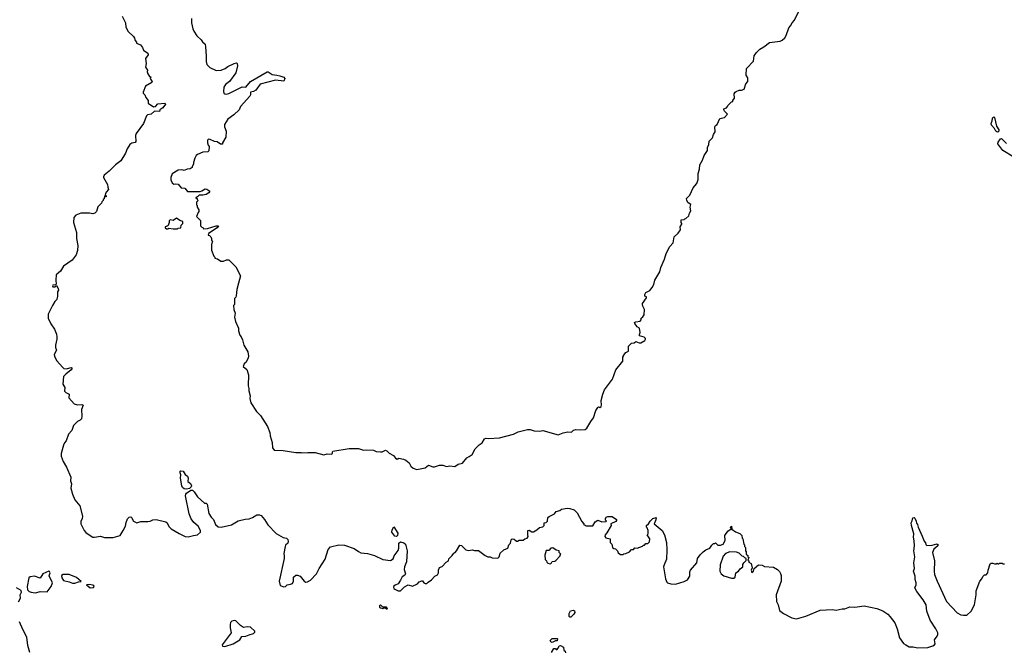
# Model space of a CAD drawing. Extents: x 2087054 to 2277909, y 548907 to 753496.
# Tile 119 of 256: x 2233761 to 2245401, y 600478 to 607942. Entities that reach past the tile are written whole.
import ezdxf

# ---------------------------------------------------------------- set-up
doc = ezdxf.new("R2010")
doc.units = 0

msp = doc.modelspace()

# ---------------------------------------------------------------- linework, layer by layer
at = {"layer": '0CON20XD'}
for points in [[(2234972, 607985), (2235013, 607905), (2235018, 607855), (2235042, 607802), (2235107, 607745), (2235120, 607725), (2235128, 607695), (2235142, 607675), (2235142, 607665), (2235190, 607645), (2235212, 607615), (2235225, 607580), (2235278, 607545), (2235279, 607525), (2235250, 607485), (2235258, 607425), (2235249, 607379), (2235273, 607345), (2235270, 607325), (2235275, 607302), (2235295, 607272), (2235310, 607265), (2235302, 607245), (2235327, 607207), (2235325, 607200), (2235248, 607155), (2235222, 607085), (2235223, 607073), (2235240, 607055), (2235253, 607023), (2235280, 606985), (2235280, 606955), (2235345, 606914), (2235365, 606917), (2235395, 606946), (2235476, 606956), (2235483, 606953), (2235484, 606945), (2235455, 606901), (2235420, 606875), (2235413, 606857), (2235355, 606861), (2235315, 606827), (2235274, 606816), (2235262, 606805), (2235226, 606714), (2235138, 606595), (2235132, 606575), (2235136, 606504), (2235125, 606492), (2235088, 606482), (2235064, 606466), (2235033, 606415), (2235013, 606365), (2234956, 606275), (2234894, 606225), (2234820, 606150), (2234760, 606105), (2234752, 606085), (2234754, 606075), (2234801, 605995), (2234802, 605962), (2234813, 605935), (2234783, 605905), (2234777, 605883)], [(2235792, 607955), (2235794, 607905), (2235810, 607835), (2235821, 607805), (2235855, 607752), (2235908, 607705), (2235921, 607681), (2235954, 607654), (2235958, 607622), (2235967, 607515), (2235966, 607446), (2235975, 607412), (2236008, 607375), (2236085, 607341), (2236145, 607346), (2236192, 607365), (2236220, 607390), (2236295, 607426), (2236325, 607432), (2236334, 607424), (2236336, 607395), (2236316, 607315), (2236240, 607210), (2236195, 607176), (2236174, 607145), (2236169, 607095), (2236174, 607074), (2236185, 607064), (2236205, 607061), (2236235, 607070), (2236393, 607147), (2236435, 607146), (2236488, 607212), (2236685, 607326), (2236698, 607325), (2236745, 607296), (2236800, 607285), (2236835, 607280), (2236885, 607262), (2236897, 607245), (2236885, 607216), (2236785, 607229), (2236605, 607181), (2236552, 607108), (2236525, 607093), (2236489, 607085), (2236491, 607055), (2236483, 607037), (2236372, 606915), (2236354, 606876), (2236294, 606816), (2236220, 606765), (2236182, 606705), (2236182, 606675), (2236202, 606625), (2236200, 606555), (2236160, 606485), (2236158, 606472), (2236135, 606470), (2236097, 606497), (2236063, 606503), (2236015, 606528), (2235995, 606530), (2235983, 606517), (2235980, 606485), (2235988, 606458), (2236000, 606445), (2235998, 606392), (2235985, 606380), (2235925, 606378), (2235862, 606348), (2235848, 606335), (2235832, 606305), (2235818, 606255), (2235817, 606233), (2235800, 606205), (2235800, 606195), (2235775, 606180), (2235743, 606177), (2235705, 606160), (2235692, 606162), (2235675, 606168), (2235635, 606162), (2235565, 606120), (2235548, 606075), (2235548, 606048), (2235562, 606015), (2235585, 605998), (2235605, 606002), (2235635, 605998), (2235670, 605955), (2235715, 605950), (2235745, 605910), (2235893, 605913), (2235915, 605918), (2235955, 605942), (2235975, 605940), (2236008, 605915), (2235998, 605895), (2235965, 605876), (2235925, 605867), (2235885, 605868), (2235862, 605848), (2235842, 605838), (2235842, 605832), (2235858, 605828), (2235860, 605815), (2235870, 605805), (2235850, 605785), (2235850, 605755), (2235860, 605745), (2235860, 605725), (2235880, 605695), (2235880, 605675), (2235870, 605665), (2235850, 605615), (2235898, 605568), (2235900, 605505), (2235915, 605490), (2235928, 605488), (2235935, 605470), (2235983, 605473), (2236085, 605507), (2236110, 605505), (2236096, 605484), (2235994, 605415), (2235990, 605395), (2236005, 605390), (2236020, 605375), (2236030, 605355), (2236030, 605335), (2236040, 605325), (2236030, 605285), (2236028, 605218), (2236058, 605148), (2236070, 605135), (2236070, 605125), (2236100, 605115), (2236138, 605088), (2236172, 605088), (2236205, 605102), (2236232, 605102), (2236315, 605020), (2236372, 604915), (2236348, 604828), (2236328, 604752), (2236322, 604678), (2236317, 604663), (2236300, 604645), (2236300, 604575), (2236290, 604565), (2236292, 604515), (2236308, 604475), (2236300, 604425), (2236312, 604375), (2236347, 604297), (2236348, 604265), (2236362, 604215), (2236380, 604195), (2236397, 604157), (2236410, 604095), (2236460, 604015), (2236467, 603965), (2236462, 603945), (2236438, 603895), (2236414, 603876), (2236402, 603845), (2236448, 603808), (2236468, 603745), (2236462, 603615), (2236472, 603585), (2236471, 603555), (2236484, 603495), (2236482, 603465), (2236492, 603415), (2236561, 603311), (2236610, 603265), (2236690, 603135), (2236720, 603065), (2236724, 603024), (2236747, 602945), (2236751, 602881), (2236770, 602855), (2236875, 602852), (2237025, 602828), (2237085, 602828), (2237095, 602822), (2237167, 602827), (2237255, 602827), (2237355, 602800), (2237395, 602812), (2237445, 602808), (2237458, 602815), (2237458, 602835), (2237465, 602842), (2237655, 602874), (2237765, 602873), (2237825, 602856), (2237865, 602860), (2237945, 602856), (2237975, 602838), (2238026, 602834), (2238046, 602834), (2238085, 602854), (2238103, 602845), (2238128, 602818), (2238180, 602790), (2238205, 602760), (2238225, 602748), (2238245, 602760), (2238298, 602748), (2238328, 602735), (2238364, 602704), (2238385, 602667), (2238411, 602641), (2238455, 602627), (2238554, 602646), (2238595, 602676), (2238645, 602656), (2238665, 602657), (2238725, 602679), (2238765, 602676), (2238805, 602663), (2238845, 602670), (2238905, 602660), (2238945, 602688), (2238995, 602702), (2239048, 602762), (2239075, 602780)], [(2239075, 602780), (2239110, 602805), (2239145, 602872), (2239193, 602917), (2239230, 602940), (2239255, 602990), (2239275, 602996), (2239305, 602993), (2239435, 603002), (2239598, 603045), (2239655, 603072), (2239765, 603097), (2239795, 603098), (2239845, 603084), (2239905, 603081), (2239945, 603088), (2240125, 603034), (2240185, 603058), (2240243, 603073), (2240285, 603068), (2240309, 603091), (2240335, 603100), (2240395, 603094), (2240445, 603099), (2240467, 603115), (2240512, 603195), (2240544, 603236), (2240573, 603325), (2240595, 603360), (2240605, 603368), (2240618, 603358), (2240635, 603370), (2240639, 603385), (2240635, 603440), (2240653, 603517), (2240674, 603566), (2240768, 603695), (2240810, 603805), (2240890, 603905), (2240890, 603955), (2240900, 603965), (2240900, 603975), (2240925, 604010), (2240960, 604025), (2240960, 604085), (2240995, 604120), (2241027, 604123), (2241045, 604138), (2241084, 604124), (2241105, 604124), (2241150, 604150), (2241161, 604165), (2241161, 604175), (2241145, 604191), (2241090, 604205), (2241088, 604222), (2241098, 604245), (2241090, 604295), (2241061, 604311), (2241032, 604352), (2241030, 604365), (2241045, 604373), (2241095, 604380), (2241107, 604393), (2241110, 604415), (2241129, 604431), (2241142, 604455), (2241148, 604515), (2241126, 604555), (2241122, 604575), (2241124, 604586), (2241170, 604655), (2241170, 604665), (2241150, 604675), (2241151, 604695), (2241165, 604717), (2241209, 604741), (2241238, 604775), (2241256, 604814), (2241270, 604865), (2241327, 604963), (2241342, 605015), (2241385, 605110), (2241405, 605180), (2241445, 605260), (2241488, 605305), (2241498, 605375), (2241545, 605420), (2241572, 605458), (2241568, 605492), (2241590, 605525), (2241590, 605535), (2241580, 605545), (2241582, 605578), (2241615, 605580), (2241625, 605590), (2241638, 605592), (2241670, 605625), (2241678, 605655), (2241697, 605683), (2241689, 605725), (2241697, 605757), (2241665, 605778), (2241647, 605805), (2241643, 605827), (2241683, 605867), (2241722, 605955), (2241768, 606005), (2241782, 606055), (2241780, 606125), (2241798, 606175), (2241803, 606227), (2241835, 606280), (2241853, 606335), (2241892, 606395), (2241892, 606435), (2241906, 606464), (2241913, 606505), (2241950, 606545), (2241962, 606585), (2241982, 606615), (2241978, 606675), (2241985, 606690), (2242008, 606705), (2242037, 606773), (2242095, 606788), (2242130, 606825), (2242092, 606862), (2242084, 606875), (2242085, 606890), (2242118, 606902), (2242130, 606915), (2242132, 606928), (2242175, 606970), (2242190, 606975), (2242190, 606985), (2242210, 607015), (2242208, 607065), (2242218, 607085), (2242232, 607095), (2242265, 607110), (2242295, 607108), (2242325, 607120), (2242346, 607184), (2242367, 607213), (2242370, 607235), (2242368, 607255), (2242348, 607285), (2242353, 607367), (2242437, 607453), (2242442, 607515), (2242472, 607555), (2242512, 607595), (2242560, 607620), (2242625, 607672), (2242752, 607688), (2242775, 607698), (2242805, 607728), (2242822, 607755), (2242852, 607845), (2242875, 607870), (2242892, 607905), (2242922, 607935), (2242968, 608035)], [(2245325, 606614), (2245312, 606615), (2245299, 606625), (2245286, 606656), (2245248, 606695), (2245246, 606714), (2245258, 606745), (2245260, 606775), (2245265, 606788), (2245275, 606792), (2245286, 606785), (2245310, 606685), (2245335, 606642), (2245336, 606625), (2245325, 606614)], [(2245515, 606319), (2245384, 606395), (2245324, 606474), (2245328, 606495), (2245355, 606532), (2245366, 606536), (2245425, 606478)], [(2234777, 605883), (2234772, 605872), (2234785, 605860), (2234785, 605850), (2234775, 605850), (2234765, 605860), (2234760, 605825), (2234750, 605815), (2234750, 605805), (2234732, 605788), (2234730, 605775), (2234685, 605730), (2234670, 605675), (2234650, 605655), (2234625, 605648), (2234585, 605657), (2234485, 605654), (2234425, 605631), (2234401, 605605), (2234397, 605545), (2234432, 605425), (2234434, 605356), (2234450, 605275), (2234446, 605214), (2234428, 605162), (2234381, 605099), (2234280, 605030), (2234245, 604971), (2234194, 604925), (2234188, 604865), (2234192, 604818), (2234185, 604810), (2234154, 604806), (2234148, 604795), (2234155, 604783), (2234175, 604783), (2234195, 604800), (2234218, 604765), (2234220, 604745), (2234210, 604725), (2234210, 604665), (2234203, 604657), (2234200, 604635), (2234175, 604610), (2234148, 604565), (2234099, 604461), (2234098, 604415), (2234129, 604349), (2234174, 604285), (2234198, 604225), (2234202, 604195), (2234202, 604165), (2234184, 604094), (2234186, 604066), (2234198, 604035), (2234169, 603985), (2234171, 603965), (2234195, 603915), (2234270, 603830), (2234285, 603821), (2234315, 603816), (2234355, 603828), (2234375, 603830), (2234380, 603825), (2234371, 603805), (2234305, 603754), (2234281, 603725), (2234272, 603635), (2234296, 603595), (2234293, 603553), (2234307, 603537), (2234345, 603518), (2234344, 603474), (2234405, 603402), (2234445, 603389), (2234496, 603396), (2234512, 603385), (2234491, 603335), (2234497, 603255), (2234492, 603225), (2234475, 603208), (2234445, 603194), (2234398, 603145), (2234377, 603085), (2234337, 603043), (2234311, 602965), (2234290, 602940), (2234278, 602912), (2234251, 602815), (2234253, 602785), (2234275, 602719), (2234314, 602654), (2234366, 602536), (2234364, 602494), (2234374, 602455), (2234367, 602405), (2234385, 602335), (2234415, 602268), (2234473, 602195), (2234504, 602074), (2234499, 602045), (2234484, 602015), (2234483, 601985), (2234524, 601905), (2234545, 601881), (2234605, 601838), (2234628, 601828), (2234645, 601826), (2234715, 601839), (2234765, 601823), (2234865, 601822), (2234950, 601845), (2234984, 601906), (2235013, 601955), (2235019, 602001), (2235036, 602044), (2235055, 602062), (2235075, 602068), (2235085, 602060), (2235106, 602016), (2235145, 601994), (2235195, 602011), (2235275, 602011), (2235304, 602016), (2235335, 602030), (2235375, 602034), (2235489, 602009), (2235505, 601995), (2235525, 601953), (2235551, 601925), (2235645, 601868), (2235717, 601835), (2235755, 601831), (2235815, 601848), (2235865, 601852), (2235898, 601885), (2235898, 601905), (2235871, 601955), (2235820, 602000), (2235790, 602045), (2235763, 602103), (2235722, 602315), (2235724, 602335), (2235732, 602348), (2235785, 602382), (2235805, 602380), (2235825, 602364), (2235864, 602305), (2235945, 602228), (2235967, 602227), (2235978, 602218), (2235998, 602105), (2236025, 602063), (2236052, 602035), (2236078, 601975), (2236109, 601949), (2236145, 601946), (2236265, 601973), (2236345, 602020), (2236425, 602040), (2236475, 602044), (2236515, 602060), (2236565, 602092), (2236595, 602090), (2236615, 602081), (2236656, 602036), (2236693, 601973), (2236795, 601871), (2236875, 601824), (2236917, 601815), (2236930, 601800), (2236936, 601775), (2236932, 601755), (2236905, 601730), (2236898, 601715), (2236884, 601635), (2236887, 601607), (2236889, 601575), (2236829, 601305), (2236842, 601255), (2236885, 601238), (2236905, 601243), (2236925, 601262), (2236961, 601269), (2236985, 601280), (2236998, 601305), (2236998, 601352), (2237025, 601376), (2237045, 601376), (2237077, 601365), (2237125, 601308), (2237145, 601296), (2237165, 601298), (2237201, 601319), (2237272, 601395), (2237303, 601457), (2237371, 601565), (2237408, 601682), (2237435, 601712), (2237535, 601735), (2237603, 601733), (2237715, 601692), (2237768, 601658), (2237795, 601642), (2237872, 601632), (2237955, 601610), (2238055, 601561), (2238145, 601551), (2238175, 601571), (2238189, 601605), (2238235, 601669), (2238242, 601695), (2238243, 601757), (2238265, 601770), (2238301, 601761), (2238322, 601742), (2238340, 601665), (2238334, 601536), (2238312, 601475), (2238307, 601445), (2238324, 601395), (2238313, 601377), (2238281, 601359), (2238263, 601317), (2238234, 601276), (2238199, 601261), (2238185, 601248), (2238180, 601235), (2238185, 601220), (2238195, 601210), (2238234, 601194), (2238265, 601193), (2238311, 601239), (2238355, 601264), (2238405, 601247), (2238466, 601274), (2238485, 601297), (2238515, 601312), (2238525, 601310), (2238537, 601287), (2238555, 601278), (2238575, 601280), (2238592, 601295), (2238629, 601321), (2238670, 601365), (2238699, 601381), (2238712, 601405), (2238713, 601435), (2238724, 601466), (2238755, 601480), (2238801, 601529), (2238830, 601545), (2238835, 601570), (2238875, 601608), (2238894, 601636), (2238910, 601645), (2238926, 601664), (2238965, 601732), (2238986, 601726), (2239035, 601678), (2239065, 601668), (2239115, 601678), (2239138, 601668), (2239185, 601667), (2239265, 601608), (2239295, 601592), (2239322, 601592), (2239345, 601582), (2239415, 601580), (2239430, 601595), (2239441, 601639), (2239485, 601678), (2239530, 601695), (2239542, 601735), (2239562, 601755), (2239573, 601795), (2239585, 601808), (2239605, 601802), (2239635, 601780), (2239645, 601780), (2239665, 601790), (2239715, 601790), (2239733, 601807), (2239760, 601815), (2239772, 601835), (2239768, 601855), (2239770, 601905), (2239785, 601908), (2239815, 601888), (2239835, 601888), (2239876, 601914), (2239905, 601942), (2239945, 601950), (2239960, 601965), (2239960, 601995), (2239985, 602000), (2240000, 602015), (2240005, 602058), (2240019, 602071), (2240085, 602102), (2240105, 602128), (2240145, 602140), (2240165, 602158), (2240235, 602170), (2240265, 602167), (2240315, 602150), (2240350, 602115), (2240405, 602010), (2240430, 601985), (2240432, 601972), (2240445, 601970), (2240455, 601960), (2240535, 601962), (2240564, 602006), (2240595, 602028), (2240645, 602008), (2240695, 602010), (2240700, 602015), (2240688, 602028), (2240687, 602045), (2240696, 602064), (2240715, 602071), (2240765, 602072), (2240816, 602036), (2240818, 602025), (2240808, 602012), (2240750, 601985), (2240752, 601965), (2240704, 601876), (2240682, 601855), (2240678, 601835), (2240689, 601819), (2240742, 601805), (2240742, 601765), (2240760, 601745), (2240768, 601705), (2240783, 601693), (2240805, 601690), (2240830, 601665), (2240835, 601640), (2240865, 601620), (2240895, 601620), (2240905, 601630), (2240927, 601633), (2240970, 601655), (2240995, 601680), (2241018, 601682), (2241035, 601700), (2241062, 601698), (2241125, 601720), (2241135, 601730), (2241148, 601732), (2241165, 601750), (2241185, 601750), (2241205, 601770), (2241210, 601805), (2241180, 601855), (2241190, 601865), (2241190, 601905), (2241180, 601935), (2241170, 601945), (2241170, 601965), (2241195, 601982), (2241214, 602016), (2241244, 602046), (2241285, 602060), (2241282, 602032), (2241260, 601985), (2241358, 601905), (2241382, 601855), (2241407, 601765), (2241412, 601675), (2241407, 601565), (2241379, 601501), (2241373, 601475), (2241394, 601334), (2241410, 601295), (2241420, 601285), (2241457, 601273), (2241515, 601270), (2241615, 601302), (2241655, 601322), (2241682, 601365), (2241683, 601415), (2241690, 601435), (2241766, 601524), (2241773, 601575), (2241804, 601616), (2241840, 601655), (2241873, 601677), (2241920, 601695), (2241945, 601730), (2241965, 601750), (2241975, 601750), (2241985, 601760), (2242015, 601730), (2242045, 601730), (2242078, 601745), (2242102, 601788), (2242098, 601845), (2242134, 601896), (2242170, 601925), (2242163, 601945), (2242175, 601958), (2242181, 601921), (2242225, 601890), (2242275, 601870), (2242298, 601845), (2242300, 601815), (2242310, 601805), (2242323, 601743), (2242330, 601735), (2242330, 601715), (2242340, 601705), (2242340, 601665), (2242350, 601655), (2242350, 601625), (2242368, 601608), (2242370, 601595), (2242380, 601585), (2242370, 601555), (2242380, 601545), (2242382, 601532), (2242410, 601515), (2242420, 601465), (2242408, 601435), (2242415, 601410), (2242437, 601423), (2242442, 601458), (2242495, 601500), (2242537, 601497), (2242565, 601480), (2242672, 601472), (2242718, 601445), (2242745, 601420), (2242756, 601396), (2242762, 601375), (2242762, 601305), (2242704, 601145), (2242708, 601065), (2242728, 601025), (2242745, 600960), (2242790, 600925), (2242890, 600875), (2242945, 600860), (2243055, 600892), (2243225, 600962), (2243365, 600970), (2243413, 600963), (2243485, 600980), (2243515, 600978), (2243575, 601002), (2243635, 601000), (2243745, 601013), (2243895, 600983), (2243965, 600957), (2244025, 600917), (2244052, 600885), (2244106, 600815), (2244133, 600745), (2244160, 600635), (2244208, 600568), (2244235, 600554)], [(2235625, 605470), (2235635, 605480), (2235668, 605482), (2235670, 605515), (2235690, 605535), (2235690, 605555), (2235655, 605570), (2235615, 605598), (2235575, 605570), (2235540, 605575), (2235530, 605565), (2235530, 605545), (2235515, 605510), (2235505, 605500), (2235480, 605495), (2235482, 605482), (2235495, 605470), (2235515, 605470), (2235525, 605480), (2235575, 605470), (2235625, 605470)], [(2235735, 602394), (2235705, 602396), (2235686, 602415), (2235678, 602435), (2235663, 602525), (2235668, 602565), (2235658, 602585), (2235658, 602605), (2235665, 602612), (2235692, 602605), (2235718, 602568), (2235745, 602548), (2235754, 602525), (2235748, 602485), (2235780, 602460), (2235792, 602435), (2235788, 602422), (2235769, 602401), (2235735, 602394)], [(2244235, 600554), (2244275, 600530), (2244325, 600529), (2244375, 600520), (2244496, 600524), (2244555, 600542), (2244576, 600554), (2244582, 600565), (2244576, 600615), (2244608, 600655), (2244613, 600675), (2244613, 600695), (2244590, 600745), (2244524, 600844), (2244485, 600950), (2244478, 601025), (2244443, 601085), (2244367, 601185), (2244343, 601227), (2244358, 601265), (2244358, 601285), (2244347, 601325), (2244348, 601365), (2244328, 601425), (2244338, 601455), (2244332, 601525), (2244342, 601595), (2244333, 601665), (2244340, 601725), (2244337, 601785), (2244328, 601825), (2244332, 601865), (2244303, 601963), (2244300, 601995), (2244312, 602018), (2244318, 602055), (2244335, 602059), (2244345, 602051), (2244360, 602015), (2244362, 601992), (2244376, 601975), (2244382, 601945), (2244431, 601839), (2244455, 601780), (2244471, 601761), (2244475, 601740), (2244485, 601728), (2244548, 601732), (2244605, 601749), (2244617, 601737), (2244613, 601725), (2244568, 601685), (2244553, 601645), (2244574, 601545), (2244571, 601425), (2244576, 601385), (2244606, 601306), (2244718, 601065), (2244844, 600934), (2244885, 600910), (2244917, 600903), (2244956, 600904), (2245008, 600952), (2245049, 601025), (2245067, 601145), (2245067, 601193), (2245112, 601305), (2245137, 601333), (2245145, 601360), (2245165, 601380), (2245185, 601380), (2245207, 601405), (2245210, 601435), (2245235, 601510), (2245245, 601520), (2245265, 601520), (2245285, 601510), (2245305, 601512), (2245315, 601520), (2245325, 601510), (2245335, 601510), (2245345, 601520), (2245375, 601520), (2245385, 601510), (2245405, 601510)], [(2238215, 601834), (2238195, 601840), (2238162, 601885), (2238163, 601915), (2238185, 601950), (2238231, 601875), (2238229, 601845), (2238215, 601834)], [(2240035, 601512), (2240050, 601525), (2240055, 601540), (2240087, 601543), (2240098, 601552), (2240150, 601605), (2240150, 601615), (2240160, 601625), (2240140, 601645), (2240140, 601665), (2240103, 601673), (2240065, 601700), (2240042, 601698), (2240015, 601670), (2239985, 601670), (2239970, 601615), (2239972, 601562), (2239988, 601548), (2239992, 601532), (2240005, 601520), (2240035, 601512)], [(2242205, 601342), (2242218, 601355), (2242228, 601405), (2242258, 601425), (2242277, 601453), (2242310, 601475), (2242310, 601505), (2242320, 601525), (2242348, 601552), (2242350, 601575), (2242332, 601582), (2242318, 601598), (2242302, 601602), (2242267, 601637), (2242235, 601650), (2242155, 601652), (2242105, 601632), (2242079, 601601), (2242041, 601499), (2242038, 601425), (2242054, 601394), (2242085, 601368), (2242175, 601342), (2242205, 601342)], [(2233945, 601168), (2233965, 601172), (2234003, 601183), (2234085, 601182), (2234135, 601242), (2234150, 601285), (2234111, 601371), (2234120, 601405), (2234115, 601420), (2234105, 601423), (2234037, 601395), (2234005, 601343), (2233935, 601365), (2233885, 601359), (2233868, 601345), (2233851, 601245), (2233854, 601205), (2233875, 601185), (2233897, 601177), (2233945, 601168)], [(2234385, 601281), (2234415, 601284), (2234455, 601300), (2234488, 601302), (2234435, 601349), (2234345, 601387), (2234275, 601387), (2234257, 601375), (2234261, 601345), (2234278, 601315), (2234345, 601299), (2234385, 601281)], [(2233746, 601064), (2233773, 601107), (2233766, 601144), (2233782, 601175), (2233777, 601195), (2233725, 601228)], [(2234595, 601229), (2234635, 601231), (2234640, 601245), (2234636, 601255), (2234625, 601260), (2234583, 601267), (2234550, 601265), (2234595, 601229)], [(2238105, 600980), (2238110, 600985), (2238098, 600998), (2238055, 601000), (2238027, 601027), (2238013, 601015), (2238015, 601000), (2238025, 600992), (2238055, 600982), (2238065, 600990), (2238085, 600990), (2238095, 600980), (2238105, 600980)], [(2240275, 600880), (2240265, 600880), (2240258, 600888), (2240258, 600925), (2240274, 600956), (2240305, 600962), (2240318, 600955), (2240322, 600935), (2240312, 600915), (2240275, 600880)], [(2233883, 600463), (2233858, 600545), (2233846, 600645), (2233797, 600735), (2233758, 600825)], [(2236185, 600534), (2236286, 600565), (2236362, 600615), (2236388, 600652), (2236435, 600657), (2236475, 600674), (2236524, 600686), (2236543, 600705), (2236541, 600715), (2236491, 600761), (2236452, 600768), (2236409, 600759), (2236371, 600781), (2236317, 600837), (2236295, 600840), (2236271, 600835), (2236254, 600816), (2236250, 600795), (2236250, 600755), (2236263, 600695), (2236154, 600555), (2236160, 600540), (2236185, 600534)], [(2240055, 600583), (2240040, 600590), (2240034, 600605), (2240055, 600630), (2240115, 600630), (2240120, 600625), (2240117, 600603), (2240095, 600602), (2240055, 600583)], [(2240050, 600465), (2240075, 600510), (2240095, 600510), (2240105, 600500), (2240115, 600500), (2240127, 600513), (2240137, 600543), (2240155, 600547), (2240190, 600525), (2240192, 600492), (2240208, 600478), (2240215, 600460)]]:
    msp.add_lwpolyline(points, dxfattribs=at)

doc.saveas('drawing.dxf')
